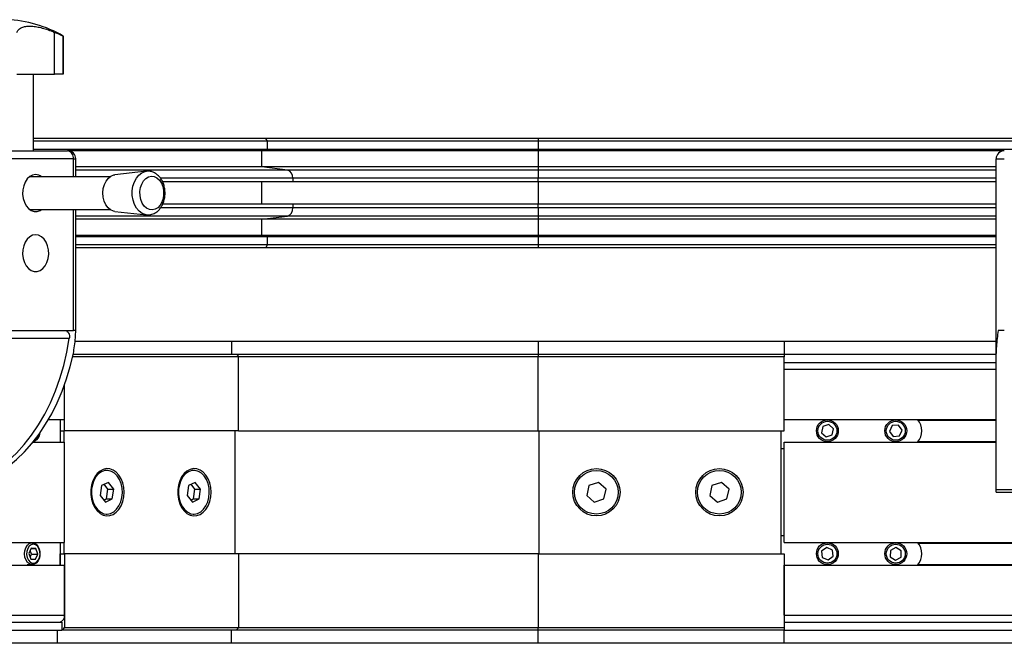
# Model space of a CAD drawing. Header units: millimetres. Extents: x 0 to 420, y 0 to 297.
# Tile 15 of 30: x 157 to 175, y 236 to 247. Entities that reach past the tile are written whole.
import ezdxf

# ---------------------------------------------------------------- set-up
doc = ezdxf.new("R2010")
doc.units = ezdxf.units.MM

msp = doc.modelspace()

# ---------------------------------------------------------------- linework, layer by layer
at = {"color": 7, "linetype": 'Continuous', "lineweight": 25}
for p, q in [((157.63911, 246.36829), (157.63911, 247.13442)), ((157.80333, 247.06685), (157.79942, 247.06685)), ((157.79942, 247.06685), (157.79942, 246.36829)), ((157.80333, 246.36829), (157.80333, 247.06685)), ((156.95149, 246.36829), (157.63911, 246.36829)), ((157.26041, 244.96829), (157.26041, 246.36829)), ((157.79942, 246.36829), (157.63911, 246.36829)), ((157.79942, 246.36829), (157.80333, 246.36829)), ((161.50433, 245.19329), (157.26041, 245.19329)), ((161.53968, 245.14329), (157.26041, 245.14329)), ((161.53968, 245.14329), (161.50433, 245.19329)), ((166.48943, 245.19329), (161.50433, 245.19329)), ((161.53968, 244.99329), (161.53968, 245.14329)), ((166.48943, 245.14329), (161.53968, 245.14329)), ((166.48943, 245.19329), (166.48943, 245.14329)), ((175.40735, 245.19329), (166.48943, 245.19329)), ((166.48943, 245.14329), (166.48943, 244.99329)), ((175.40735, 245.14329), (166.48943, 245.14329)), ((156.50155, 244.96829), (157.88041, 244.96829)), ((161.53968, 244.99329), (157.26041, 244.99329)), ((161.43362, 244.96779), (157.89264, 244.96779)), ((161.43362, 244.96779), (161.53968, 244.99329)), ((161.43362, 244.67328), (161.43362, 244.96779)), ((166.48943, 244.96779), (161.43362, 244.96779)), ((166.48943, 244.99329), (161.53968, 244.99329)), ((166.48943, 244.99329), (166.48943, 244.96779)), ((175.40735, 244.99329), (166.48943, 244.99329)), ((166.48943, 244.96779), (166.48943, 244.67328)), ((175.00219, 244.96779), (166.48943, 244.96779)), ((157.98647, 244.81829), (156.60761, 244.81829)), ((157.98647, 244.49329), (157.98647, 244.81829)), ((157.98647, 244.81829), (158.03041, 244.81829)), ((158.03041, 244.49329), (158.03041, 244.81829)), ((174.86443, 241.25464), (174.86443, 244.81829)), ((174.86443, 244.81829), (175.01443, 244.81829)), ((161.43362, 244.67328), (158.03041, 244.67328)), ((161.90248, 244.61527), (158.03041, 244.61527)), ((159.32406, 244.59213), (158.74817, 244.52981)), ((161.90248, 244.61527), (161.43362, 244.67328)), ((166.48943, 244.67328), (161.43362, 244.67328)), ((166.48943, 244.61527), (161.90248, 244.61527)), ((166.48943, 244.67328), (166.48943, 244.61527)), ((174.86443, 244.67328), (166.48943, 244.67328)), ((166.48943, 244.61527), (166.48943, 244.46584)), ((174.86443, 244.61527), (166.48943, 244.61527)), ((158.65705, 244.49329), (157.18771, 244.49329)), ((161.9993, 244.46584), (159.5787, 244.46584)), ((161.9993, 244.39829), (159.61822, 244.39829)), ((161.43362, 243.98829), (161.43362, 244.39829)), ((161.9993, 244.46584), (161.9993, 244.39829)), ((166.48943, 244.46584), (161.9993, 244.46584)), ((166.48943, 244.39829), (161.9993, 244.39829)), ((166.48943, 244.39829), (166.48943, 244.46584)), ((174.86443, 244.46584), (166.48943, 244.46584)), ((174.86443, 244.39829), (166.48943, 244.39829)), ((166.48943, 244.39829), (166.48943, 243.98829)), ((157.18771, 243.89329), (158.65705, 243.89329)), ((157.98647, 241.6788), (157.98647, 243.89329)), ((158.03041, 241.6788), (158.03041, 243.89329)), ((158.74817, 243.85678), (159.32406, 243.79446)), ((161.9993, 243.92074), (159.58102, 243.92074)), ((161.9993, 243.98829), (159.61965, 243.98829)), ((161.9993, 243.98829), (161.9993, 243.92074)), ((166.48943, 243.98829), (161.9993, 243.98829)), ((166.48943, 243.92074), (161.9993, 243.92074)), ((166.48943, 243.92074), (166.48943, 243.98829)), ((174.86443, 243.98829), (166.48943, 243.98829)), ((166.48943, 243.92074), (166.48943, 243.77131)), ((174.86443, 243.92074), (166.48943, 243.92074)), ((161.90248, 243.77131), (158.03041, 243.77131)), ((161.43362, 243.7133), (158.03041, 243.7133)), ((161.43362, 243.7133), (161.90248, 243.77131)), ((161.43362, 243.41879), (161.43362, 243.7133)), ((166.48943, 243.7133), (161.43362, 243.7133)), ((166.48943, 243.77131), (161.90248, 243.77131)), ((166.48943, 243.77131), (166.48943, 243.7133)), ((174.86443, 243.77131), (166.48943, 243.77131)), ((166.48943, 243.7133), (166.48943, 243.41879)), ((174.86443, 243.7133), (166.48943, 243.7133)), ((161.43362, 243.41879), (158.03041, 243.41879)), ((161.53968, 243.39329), (158.03041, 243.39329)), ((161.53968, 243.39329), (161.43362, 243.41879)), ((166.48943, 243.41879), (161.43362, 243.41879)), ((161.53968, 243.24329), (161.53968, 243.39329)), ((166.48943, 243.39329), (161.53968, 243.39329)), ((166.48943, 243.41879), (166.48943, 243.39329)), ((174.86443, 243.41879), (166.48943, 243.41879)), ((166.48943, 243.39329), (166.48943, 243.24329)), ((174.86443, 243.39329), (166.48943, 243.39329)), ((161.53968, 243.24329), (158.03041, 243.24329)), ((161.50433, 243.19329), (158.03041, 243.19329)), ((161.50433, 243.19329), (161.53968, 243.24329)), ((166.48943, 243.19329), (161.50433, 243.19329)), ((166.48943, 243.24329), (161.53968, 243.24329)), ((166.48943, 243.24329), (166.48943, 243.19329)), ((174.86443, 243.24329), (166.48943, 243.24329)), ((174.86443, 243.19329), (166.48943, 243.19329)), ((157.91292, 241.5288), (156.56942, 241.5288)), ((156.60761, 241.6788), (157.98647, 241.6788)), ((158.03041, 241.6788), (157.98647, 241.6788)), ((175.01443, 241.6788), (174.90263, 241.6788)), ((158.01689, 241.48329), (160.87677, 241.48329)), ((160.87677, 241.48329), (160.87677, 241.24329)), ((160.87677, 241.48329), (166.48943, 241.48329)), ((166.48943, 241.48329), (166.48943, 241.24329)), ((166.48943, 241.48329), (170.98943, 241.48329)), ((170.98943, 241.48329), (170.98943, 241.24329)), ((170.98943, 241.48329), (174.86443, 241.48329)), ((161.00935, 241.19329), (157.97291, 241.19329)), ((157.98403, 241.24329), (160.974, 241.24329)), ((160.974, 241.24329), (161.00935, 241.19329)), ((160.974, 241.24329), (166.48943, 241.24329)), ((161.00935, 239.84329), (161.00935, 241.19329)), ((166.48943, 241.19329), (161.00935, 241.19329)), ((166.48943, 241.24329), (166.48943, 241.19329)), ((166.48943, 241.24329), (170.98943, 241.24329)), ((166.48943, 239.84329), (166.48943, 241.19329)), ((170.98943, 241.19329), (166.48943, 241.19329)), ((170.98943, 241.24329), (174.86443, 241.24329)), ((170.98943, 241.24329), (170.98943, 241.19329)), ((170.98943, 239.84329), (170.98943, 241.19329)), ((174.86443, 238.76829), (174.86443, 241.25464)), ((170.98943, 241.09329), (174.86443, 241.09329)), ((170.98943, 240.05079), (170.98943, 240.96829)), ((170.98943, 240.96829), (174.86443, 240.96829)), ((157.82737, 240.05079), (157.82737, 240.6921)), ((157.82737, 239.84329), (157.82737, 240.6921)), ((157.53244, 240.05079), (157.82737, 240.05079)), ((157.74252, 240.05079), (157.74252, 239.63579)), ((157.74606, 240.05079), (157.74606, 239.84329)), ((170.98943, 240.05079), (174.86443, 240.05079)), ((171.69238, 239.92013), (171.66893, 239.80707)), ((171.80202, 239.95636), (171.69238, 239.92013)), ((171.88821, 239.87952), (171.80202, 239.95636)), ((172.96167, 239.9374), (172.91362, 239.83241)), ((173.07663, 239.94829), (172.96167, 239.9374)), ((173.14353, 239.85418), (173.07663, 239.94829)), ((173.43857, 240.03829), (174.86443, 240.03829)), ((157.74606, 239.84329), (157.82737, 239.84329)), ((157.81323, 239.84329), (157.81323, 239.63579)), ((161.00935, 239.84329), (157.82737, 239.84329)), ((160.94218, 239.84329), (160.94218, 237.59329)), ((161.00935, 239.84329), (166.48943, 239.84329)), ((166.48943, 239.84329), (170.98943, 239.84329)), ((166.50357, 239.84329), (166.50357, 237.59329)), ((170.92857, 239.84329), (170.92857, 237.59329)), ((171.66893, 239.80707), (171.75513, 239.73023)), ((171.75513, 239.73023), (171.86477, 239.76645)), ((171.86477, 239.76645), (171.88821, 239.87952)), ((172.91362, 239.83241), (172.98052, 239.7383)), ((172.98052, 239.7383), (173.09548, 239.74918)), ((173.09548, 239.74918), (173.14353, 239.85418)), ((157.24861, 239.63579), (157.82737, 239.63579)), ((157.82737, 237.80079), (157.82737, 239.63579)), ((170.98943, 239.63579), (174.86443, 239.63579)), ((170.98943, 237.80079), (170.98943, 239.63579)), ((173.43857, 239.64829), (174.86443, 239.64829)), ((170.92857, 239.51829), (170.98943, 239.51829)), ((158.59989, 239.11829), (158.58575, 239.11829)), ((160.19088, 239.11829), (160.17674, 239.11829)), ((158.50256, 238.84154), (158.47575, 238.66072)), ((158.6267, 238.89911), (158.50256, 238.84154)), ((158.61796, 238.77587), (158.54907, 238.86311)), ((158.72402, 238.77587), (158.6267, 238.89911)), ((160.09355, 238.84154), (160.06674, 238.66072)), ((160.21769, 238.89911), (160.09355, 238.84154)), ((160.20895, 238.77587), (160.14006, 238.86311)), ((160.31501, 238.77587), (160.21769, 238.89911)), ((167.41594, 238.84154), (167.37802, 238.66072)), ((167.59149, 238.89911), (167.41594, 238.84154)), ((167.72913, 238.77587), (167.59149, 238.89911)), ((169.66594, 238.84154), (169.62802, 238.66072)), ((169.84149, 238.89911), (169.66594, 238.84154)), ((169.97913, 238.77587), (169.84149, 238.89911)), ((158.47575, 238.66072), (158.57308, 238.53747)), ((158.59115, 238.59505), (158.61796, 238.77587)), ((158.61796, 238.77587), (158.72402, 238.77587)), ((158.69721, 238.59505), (158.72402, 238.77587)), ((160.06674, 238.66072), (160.16407, 238.53747)), ((160.18214, 238.59505), (160.20895, 238.77587)), ((160.20895, 238.77587), (160.31501, 238.77587)), ((160.2882, 238.59505), (160.31501, 238.77587)), ((167.37802, 238.66072), (167.51566, 238.53747)), ((167.69121, 238.59505), (167.72913, 238.77587)), ((169.62802, 238.66072), (169.76566, 238.53747)), ((169.94121, 238.59505), (169.97913, 238.77587)), ((174.86443, 238.76829), (175.18943, 238.76829)), ((174.86443, 238.71829), (174.86443, 238.76829)), ((174.86443, 238.71829), (177.11443, 238.71829)), ((158.54464, 238.57348), (158.59115, 238.59505)), ((158.57308, 238.53747), (158.69721, 238.59505)), ((158.59115, 238.59505), (158.69721, 238.59505)), ((160.13563, 238.57348), (160.18214, 238.59505)), ((160.16407, 238.53747), (160.2882, 238.59505)), ((160.18214, 238.59505), (160.2882, 238.59505)), ((167.51566, 238.53747), (167.69121, 238.59505)), ((169.76566, 238.53747), (169.94121, 238.59505)), ((158.58575, 238.31829), (158.59989, 238.31829)), ((160.17674, 238.31829), (160.19088, 238.31829)), ((170.98943, 237.91829), (170.92857, 237.91829)), ((151.67093, 237.80079), (157.82737, 237.80079)), ((157.23576, 237.79329), (157.14148, 237.79329)), ((157.74252, 237.80079), (157.74252, 237.38579)), ((157.81323, 237.80079), (157.81323, 237.59329)), ((170.98943, 237.80079), (179.88286, 237.80079)), ((173.43857, 237.78829), (179.88293, 237.78829)), ((157.21749, 237.69613), (157.17308, 237.59924)), ((157.17308, 237.59924), (157.21021, 237.4964)), ((157.19748, 237.53163), (157.22302, 237.58735)), ((157.22302, 237.58735), (157.19861, 237.65495)), ((157.21476, 237.69019), (157.29903, 237.69019)), ((157.29903, 237.69019), (157.21749, 237.69613)), ((157.22302, 237.58735), (157.33616, 237.58735)), ((157.29175, 237.49045), (157.33616, 237.58735)), ((157.33616, 237.58735), (157.29903, 237.69019)), ((157.74606, 237.38579), (157.74606, 237.59329)), ((157.74606, 237.59329), (157.82737, 237.59329)), ((157.82737, 237.59329), (157.82737, 236.24329)), ((161.00935, 237.59329), (157.82737, 237.59329)), ((161.00935, 237.59329), (161.00935, 236.24329)), ((166.48943, 237.59329), (161.00935, 237.59329)), ((166.48943, 237.59329), (166.48943, 236.24329)), ((166.48943, 237.59329), (170.98943, 237.59329)), ((170.98943, 237.59329), (170.98943, 236.24329)), ((171.76679, 237.70816), (171.6732, 237.64052)), ((171.6732, 237.64052), (171.68499, 237.52565)), ((171.87216, 237.66093), (171.76679, 237.70816)), ((171.79036, 237.47843), (171.88395, 237.54607)), ((171.88395, 237.54607), (171.87216, 237.66093)), ((172.93012, 237.65363), (172.9271, 237.5382)), ((173.0316, 237.70872), (172.93012, 237.65363)), ((173.13005, 237.64839), (173.0316, 237.70872)), ((173.12703, 237.53296), (173.13005, 237.64839)), ((151.67273, 237.38579), (157.82737, 237.38579)), ((157.14148, 237.39329), (157.23576, 237.39329)), ((157.21021, 237.4964), (157.29175, 237.49045)), ((157.82737, 236.46829), (157.82737, 237.38579)), ((170.98943, 237.38579), (179.88541, 237.38579)), ((170.98943, 236.46829), (170.98943, 237.38579)), ((171.68499, 237.52565), (171.79036, 237.47843)), ((172.9271, 237.5382), (173.02555, 237.47786)), ((173.02555, 237.47786), (173.12703, 237.53296)), ((173.43857, 237.39829), (179.88534, 237.39829)), ((151.67673, 236.46829), (157.82737, 236.46829)), ((170.98943, 236.46829), (179.89107, 236.46829)), ((151.67728, 236.34329), (157.77434, 236.34329)), ((157.77434, 236.34329), (157.77434, 236.19329)), ((170.98943, 236.34329), (179.89184, 236.34329)), ((151.67793, 236.19329), (157.77434, 236.19329)), ((157.69479, 235.95329), (157.69479, 236.19329)), ((157.79202, 236.19329), (157.77434, 236.19329)), ((157.79202, 236.19329), (157.82737, 236.24329)), ((160.974, 236.19329), (157.79202, 236.19329)), ((157.82737, 236.24329), (161.00935, 236.24329)), ((160.87677, 235.95329), (160.87677, 236.19329)), ((160.974, 236.19329), (161.00935, 236.24329)), ((166.48943, 236.19329), (160.974, 236.19329)), ((161.00935, 236.24329), (166.48943, 236.24329)), ((166.48943, 236.19329), (166.48943, 236.24329)), ((166.48943, 236.24329), (170.98943, 236.24329)), ((170.98943, 236.19329), (166.48943, 236.19329)), ((166.48943, 235.95329), (166.48943, 236.19329)), ((170.98943, 236.24329), (170.98943, 236.19329)), ((170.98943, 236.19329), (179.89276, 236.19329)), ((170.98943, 235.95329), (170.98943, 236.19329)), ((157.69479, 235.95329), (151.67898, 235.95329)), ((160.87677, 235.95329), (157.69479, 235.95329)), ((166.48943, 235.95329), (160.87677, 235.95329)), ((170.98943, 235.95329), (166.48943, 235.95329)), ((179.89424, 235.95329), (170.98943, 235.95329))]:
    msp.add_line(p, q, dxfattribs=at)
at = {"color": 7, "linetype": 'Continuous', "lineweight": 25, "flags": 128}
for points in [[(159.32139, 243.79477), (159.30144, 243.79821), (159.24241, 243.82088), (159.18822, 243.86097), (159.14138, 243.91659), (159.1041, 243.98516), (159.07811, 244.06346), (159.06463, 244.14782), (159.06429, 244.23432), (159.0771, 244.31889), (159.10247, 244.3976), (159.13921, 244.46675), (159.1856, 244.52311), (159.23948, 244.56405), (159.29832, 244.58766), (159.32445, 244.59217)], [(157.29704, 244.53079), (157.24201, 244.5217), (157.18994, 244.49489), (157.14364, 244.45183), (157.10562, 244.39483), (157.07791, 244.32697), (157.06202, 244.2519), (157.0588, 244.17367), (157.06842, 244.0965), (157.09037, 244.02454), (157.12346, 243.96169), (157.1659, 243.91132), (157.21542, 243.87615), (157.26934, 243.85807), (157.32475, 243.85807), (157.37867, 243.87615), (157.40637, 243.89329)], [(158.74817, 243.85678), (158.72154, 243.8618), (158.66869, 243.88536), (158.62111, 243.92552), (158.58136, 243.98012), (158.55159, 244.0462), (158.53339, 244.12022), (158.52776, 244.19818), (158.53499, 244.27587), (158.55469, 244.34911), (158.5858, 244.41395), (158.62666, 244.4669), (158.67504, 244.50509), (158.72835, 244.52648), (158.74817, 244.52981)], [(159.48094, 243.89708), (159.42909, 243.88558), (159.37679, 243.89196), (159.3271, 243.91586), (159.2829, 243.95587), (159.24675, 244.00969), (159.22076, 244.07417), (159.20643, 244.14558), (159.20461, 244.21976), (159.21539, 244.29241), (159.23816, 244.35929), (159.27157, 244.41652), (159.31371, 244.46079), (159.36211, 244.4895), (159.41396, 244.501), (159.46625, 244.49462), (159.51594, 244.47073), (159.56014, 244.43071), (159.59629, 244.3769), (159.62228, 244.31241), (159.63661, 244.241), (159.63843, 244.16682), (159.62765, 244.09418), (159.60489, 244.0273), (159.57147, 243.97006), (159.52934, 243.9258), (159.48094, 243.89708)], [(157.29704, 243.43079), (157.24201, 243.4217), (157.18994, 243.39489), (157.14364, 243.35183), (157.10562, 243.29483), (157.07791, 243.22697), (157.06202, 243.1519), (157.0588, 243.07367), (157.06842, 242.9965), (157.09037, 242.92454), (157.12346, 242.86169), (157.1659, 242.81132), (157.21542, 242.77615), (157.26934, 242.75807), (157.32475, 242.75807), (157.37867, 242.77615), (157.42818, 242.81132), (157.47063, 242.86169), (157.50372, 242.92454), (157.52567, 242.9965), (157.53529, 243.07367), (157.53207, 243.1519), (157.51617, 243.22697), (157.48847, 243.29483), (157.45044, 243.35183), (157.40415, 243.39489), (157.35208, 243.4217), (157.29704, 243.43079)], [(155.59999, 238.77151), (155.78019, 238.79178), (155.95886, 238.83061), (156.13505, 238.88777), (156.30782, 238.96297), (156.47625, 239.05581), (156.63944, 239.16578), (156.79651, 239.2923), (156.94664, 239.4347), (157.08902, 239.59222), (157.22288, 239.76402), (157.34753, 239.94918), (157.46228, 240.1467), (157.56653, 240.35555), (157.65973, 240.5746), (157.74137, 240.80269), (157.81102, 241.0386), (157.8683, 241.28107), (157.91292, 241.5288)], [(155.61767, 238.76829), (155.79309, 238.7771), (155.96764, 238.80346), (156.14042, 238.84726), (156.31058, 238.90827), (156.47724, 238.98618), (156.63959, 239.08061), (156.79679, 239.19107), (156.94806, 239.31701), (157.09264, 239.45779), (157.2298, 239.61272), (157.35885, 239.78101), (157.47913, 239.96181), (157.59006, 240.15421), (157.69106, 240.35725), (157.78163, 240.5699), (157.86131, 240.7911), (157.92971, 241.01973), (157.98647, 241.25464)], [(158.91455, 238.71829), (158.90829, 238.80535), (158.88977, 238.88885), (158.85974, 238.96537), (158.81943, 239.03177), (158.7705, 239.08533), (158.71494, 239.12387), (158.65504, 239.1458), (158.59324, 239.15024), (158.53207, 239.13699), (158.47404, 239.10659), (158.42153, 239.0603), (158.37668, 239.00001), (158.34133, 238.92819), (158.31693, 238.84777), (158.30447, 238.76205), (158.30447, 238.67454), (158.31693, 238.58882), (158.34133, 238.5084), (158.37668, 238.43657), (158.42153, 238.37628), (158.47404, 238.32999), (158.53207, 238.2996), (158.59324, 238.28635), (158.65504, 238.29078), (158.71494, 238.31271), (158.7705, 238.35125), (158.81943, 238.40482), (158.85974, 238.47122), (158.88977, 238.54773), (158.90829, 238.63123), (158.91455, 238.71829)], [(158.78857, 239.01629), (158.73886, 239.06668), (158.68265, 239.10078), (158.62258, 239.117), (158.56144, 239.11458), (158.5021, 239.09363), (158.44733, 239.05512), (158.3997, 239.00087), (158.36143, 238.9334), (158.3343, 238.85588), (158.3196, 238.77192), (158.318, 238.68545), (158.32958, 238.60052), (158.3538, 238.5211), (158.38953, 238.4509), (158.4351, 238.3932), (158.48837, 238.3507), (158.54685, 238.32539), (158.60781, 238.31845), (158.66841, 238.33021), (158.7258, 238.36011), (158.7773, 238.40676), (158.82051, 238.46798), (158.8534, 238.54091), (158.87443, 238.62212), (158.88263, 238.70784), (158.87761, 238.79404), (158.85961, 238.8767), (158.82945, 238.95196), (158.78857, 239.01629)], [(160.50554, 238.71829), (160.49928, 238.80535), (160.48076, 238.88885), (160.45073, 238.96537), (160.41042, 239.03177), (160.36149, 239.08533), (160.30593, 239.12387), (160.24603, 239.1458), (160.18423, 239.15024), (160.12306, 239.13699), (160.06503, 239.10659), (160.01252, 239.0603), (159.96767, 239.00001), (159.93232, 238.92819), (159.90792, 238.84777), (159.89546, 238.76205), (159.89546, 238.67454), (159.90792, 238.58882), (159.93232, 238.5084), (159.96767, 238.43657), (160.01252, 238.37628), (160.06503, 238.32999), (160.12306, 238.2996), (160.18423, 238.28635), (160.24603, 238.29078), (160.30593, 238.31271), (160.36149, 238.35125), (160.41042, 238.40482), (160.45073, 238.47122), (160.48076, 238.54773), (160.49928, 238.63123), (160.50554, 238.71829)], [(160.37956, 239.01629), (160.32985, 239.06668), (160.27364, 239.10078), (160.21357, 239.117), (160.15243, 239.11458), (160.09309, 239.09363), (160.03832, 239.05512), (159.99069, 239.00087), (159.95242, 238.9334), (159.92529, 238.85588), (159.91059, 238.77192), (159.90899, 238.68545), (159.92057, 238.60052), (159.94479, 238.5211), (159.98052, 238.4509), (160.02609, 238.3932), (160.07936, 238.3507), (160.13784, 238.32539), (160.1988, 238.31845), (160.2594, 238.33021), (160.31679, 238.36011), (160.36829, 238.40676), (160.4115, 238.46798), (160.44439, 238.54091), (160.46542, 238.62212), (160.47362, 238.70784), (160.4686, 238.79404), (160.4506, 238.8767), (160.42044, 238.95196), (160.37956, 239.01629)], [(157.11709, 237.70208), (157.14504, 237.74671), (157.18104, 237.77771), (157.22191, 237.79233), (157.26401, 237.78926), (157.3036, 237.76878), (157.33716, 237.7327), (157.36171, 237.68424), (157.37507, 237.6277), (157.37606, 237.5681), (157.36457, 237.51074), (157.34164, 237.46071), (157.3093, 237.42246), (157.27043, 237.3994), (157.22848, 237.39356), (157.18717, 237.40547), (157.15019, 237.43406), (157.1208, 237.47681), (157.10163, 237.52991), (157.09438, 237.58863), (157.09969, 237.64778), (157.11709, 237.70208)], [(157.15177, 237.68757), (157.13569, 237.63524), (157.13251, 237.57836), (157.14255, 237.52309), (157.16474, 237.47544), (157.19667, 237.44055), (157.23488, 237.42222), (157.27523, 237.42243), (157.31334, 237.44115), (157.34509, 237.47636), (157.36704, 237.52424), (157.3768, 237.5796), (157.37332, 237.63645), (157.35698, 237.68862), (157.32955, 237.73046), (157.294, 237.75744), (157.25418, 237.76662), (157.2144, 237.75703), (157.17899, 237.72969), (157.15177, 237.68757)]]:
    msp.add_lwpolyline(points, dxfattribs=at)
at = {"color": 7, "linetype": 'Continuous', "lineweight": 25}
for centre, radius in [((171.77857, 239.84329), 0.2), ((171.77857, 239.84329), 0.17333), ((173.02857, 239.84329), 0.2), ((173.02857, 239.84329), 0.17333), ((167.55357, 238.71829), 0.4325), ((167.55357, 238.71829), 0.4), ((169.80357, 238.71829), 0.4325), ((169.80357, 238.71829), 0.4), ((171.77857, 237.59329), 0.2), ((171.77857, 237.59329), 0.17333), ((173.02857, 237.59329), 0.2), ((173.02857, 237.59329), 0.17333)]:
    msp.add_circle(centre, radius, dxfattribs=at)
for centre, radius, start, end in [((156.67833, 245.11829), 2.25, 60, 87.767641), ((157.88041, 244.81829), 0.15, 0, 90), ((157.85389, 244.83704), 0.1339, 351.950533, 78.578246), ((175.01443, 244.81829), 0.15, 90, 180), ((161.86116, 244.48241), 0.13914, 353.160068, 72.721886), ((157.29297, 244.34079), 0.19005, 53.364687, 88.771667), ((161.86116, 243.90417), 0.13914, 287.278114, 6.839932), ((173.17857, 239.84329), 0.325, 320.322804, 39.677196), ((157.20315, 239.80813), 0.17118, 288.105224, 358.203584), ((157.22048, 239.81571), 0.15378, 292.102243, 354.842631), ((173.17857, 237.59329), 0.325, 320.322804, 39.677196), ((157.71689, 236.45267), 0.11158, 281.421754, 8.049467)]:
    msp.add_arc(centre, radius, start, end, dxfattribs=at)
for points, knots in [([(156.95149, 247.13442), (156.96057, 247.15056), (156.97896, 247.18324), (157.02802, 247.21822), (157.09396, 247.24147), (157.17435, 247.25035), (157.2667, 247.24575), (157.36517, 247.22906), (157.47019, 247.20062), (157.56209, 247.16795), (157.61867, 247.14332), (157.63911, 247.13442)], [0, 0, 0, 0, 0.119259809, 0.241586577, 0.360960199, 0.484265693, 0.596208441, 0.711498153, 0.822289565, 0.935824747, 1, 1, 1, 1]), ([(157.79942, 247.06685), (157.79576, 247.06776), (157.78846, 247.06959), (157.75422, 247.08363), (157.70461, 247.1051), (157.66225, 247.12406), (157.63911, 247.13442)], [0, 0, 0, 0, 0.2331432, 0.46598224, 0.70829004, 1, 1, 1, 1]), ([(159.4462, 243.81159), (159.45894, 243.81741), (159.49118, 243.83212), (159.53772, 243.868), (159.5831, 243.91974), (159.61981, 243.98259), (159.64649, 244.05427), (159.66181, 244.13196), (159.66506, 244.21243), (159.65597, 244.29252), (159.63459, 244.3692), (159.60123, 244.43949), (159.55659, 244.5002), (159.50392, 244.54658), (159.44488, 244.57806), (159.38467, 244.59478), (159.34368, 244.59247), (159.3247, 244.5914)], [0, 0, 0, 0, 0.04264792, 0.10789798, 0.17439958, 0.24277296, 0.31244791, 0.38273852, 0.45326047, 0.52406559, 0.59528387, 0.66705384, 0.7392476, 0.811043, 0.87397714, 0.94165462, 1, 1, 1, 1]), ([(159.32079, 243.79663), (159.32729, 243.79532), (159.35451, 243.78986), (159.39783, 243.79537), (159.43204, 243.80684), (159.4462, 243.81159)], [0, 0, 0, 0, 0.15524904, 0.65053251, 1, 1, 1, 1]), ([(157.82737, 241.6788), (157.83897, 241.67718), (157.86215, 241.67393), (157.8905, 241.64868), (157.9096, 241.61148), (157.917, 241.56921), (157.91413, 241.54072), (157.91292, 241.5288)], [0, 0, 0, 0, 0.21020855, 0.42037916, 0.63166541, 0.84588019, 1, 1, 1, 1]), ([(157.98647, 241.25464), (158.00254, 241.35136), (158.02592, 241.49209), (158.02916, 241.63432), (158.03017, 241.6788)], [0, 0, 0, 0, 0.68726798, 1, 1, 1, 1]), ([(174.90263, 241.6788), (174.8888, 241.58117), (174.86864, 241.43887), (174.86544, 241.29865), (174.86443, 241.25464)], [0, 0, 0, 0, 0.68614256, 1, 1, 1, 1])]:
    msp.add_open_spline(points, degree=3, knots=knots, dxfattribs=at)

doc.saveas('drawing.dxf')
